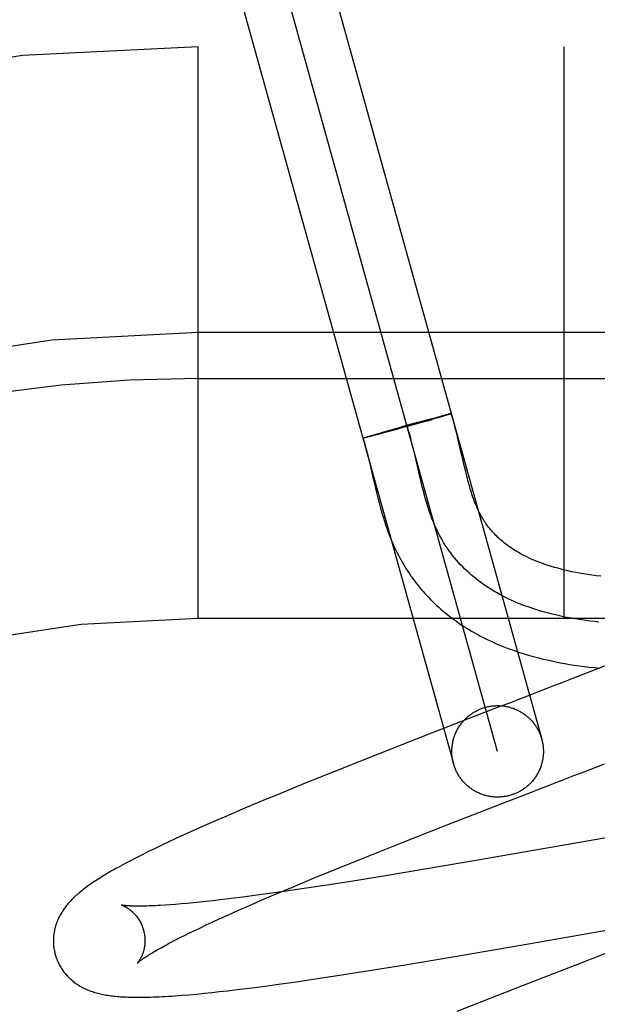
# Model space of a CAD drawing. Header units: inches. Extents: x 0 to 212, y 0 to 138.
# Tile 74 of 100: x 59.616 to 59.742, y 53.773 to 53.988. Entities that reach past the tile are written whole.
import ezdxf

# ---------------------------------------------------------------- set-up
doc = ezdxf.new("R2010")
doc.units = ezdxf.units.IN
doc.header["$LTSCALE"] = 11.6875
doc.header["$MEASUREMENT"] = 0
doc.linetypes.add('HIDDEN', pattern=[0.2, 0.1, -0.1])
doc.layers.add('DEFAULT_2', color=8, linetype='HIDDEN')

msp = doc.modelspace()

# ---------------------------------------------------------------- linework, layer by layer
at = {"layer": 'DEFAULT_2', "color": 8, "linetype": 'HIDDEN'}
for p, q in [((59.6791328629, 54.0135276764), (59.7300294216, 53.8304796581)), ((59.7203949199, 53.8278007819), (59.6695000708, 54.010842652)), ((59.6598638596, 54.00816992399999), (59.7107604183, 53.82512190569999)), ((61.4024474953, 53.981821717), (58.9074654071, 53.981821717)), ((59.6549474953, 53.856821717), (59.6549474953, 53.981821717)), ((59.7349474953, 53.856821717), (59.7349474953, 53.981821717)), ((59.7649474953, 53.919321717), (59.6549474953, 53.919321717)), ((59.6549474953, 53.909321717), (59.7724474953, 53.909321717)), ((59.7048888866, 53.9000102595), (59.7006484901, 53.8988182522)), ((59.7027543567, 53.8996541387), (59.70551705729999, 53.900407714)), ((59.7048888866, 53.9000102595), (59.7060878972, 53.9003528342)), ((59.7054759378, 53.9003968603), (59.70725970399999, 53.9008748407)), ((59.70745558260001, 53.90074804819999), (59.70575642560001, 53.9002578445)), ((59.7072191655, 53.9008644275), (59.7083170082, 53.901153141)), ((59.7083656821, 53.9010151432), (59.70731846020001, 53.9007082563)), ((59.7089435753, 53.9013154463), (59.7082810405, 53.9011442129)), ((59.7090097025, 53.9012069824), (59.7083656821, 53.9010151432)), ((59.70931577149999, 53.90140972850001), (59.7088728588, 53.901296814)), ((59.7093723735, 53.9013170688), (59.7089145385, 53.90117864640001)), ((59.7095566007, 53.9014695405), (59.7092544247, 53.901393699)), ((59.7096057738, 53.9013891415), (59.7092901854, 53.9012923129)), ((59.7096983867, 53.9015040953), (59.7095020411, 53.9014553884)), ((59.70974197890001, 53.9014324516), (59.7095332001, 53.90136704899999)), ((59.7098248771, 53.9015343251), (59.7096983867, 53.9015040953)), ((59.7098617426, 53.90147074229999), (59.70974197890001, 53.9014324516)), ((59.7099358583, 53.9015601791), (59.7098248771, 53.9015343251)), ((59.7099695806, 53.9015051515), (59.7098617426, 53.90147074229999)), ((59.7100117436, 53.9015200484), (59.709915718, 53.901488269)), ((59.6951378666, 53.8975173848), (59.6963574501, 53.8978658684)), ((59.6986399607, 53.898262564), (59.69581647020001, 53.897491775)), ((59.6963574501, 53.8978658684), (59.7005830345, 53.8990536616)), ((59.7018270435, 53.8991469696), (59.69843787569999, 53.8982070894)), ((59.7029139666, 53.8996981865), (59.6993754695, 53.8987169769)), ((59.70300946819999, 53.89947863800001), (59.7028144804, 53.89942380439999)), ((59.69108551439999, 53.8963051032), (59.6911443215, 53.8963253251)), ((59.6911779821, 53.8962874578), (59.6911162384, 53.8962738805)), ((59.6911172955, 53.8963165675), (59.69118188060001, 53.8963383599)), ((59.6911532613, 53.8963291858), (59.6912235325, 53.8963525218)), ((59.6911933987, 53.8963429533), (59.691269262, 53.8963678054)), ((59.6912376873, 53.8963578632), (59.691319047, 53.8963842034)), ((59.691319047, 53.8963842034), (59.6914307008, 53.8964203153)), ((59.6914539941, 53.8963496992), (59.6913369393, 53.8963222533)), ((59.691395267, 53.8964093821), (59.6914925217, 53.8964400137)), ((59.691587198, 53.8963817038), (59.6914246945, 53.8963432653)), ((59.6914559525, 53.89642879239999), (59.6916280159, 53.89648265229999)), ((59.69177094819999, 53.89642715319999), (59.6915514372, 53.896373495)), ((59.691589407, 53.8964709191), (59.6918604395, 53.8965545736)), ((59.69202496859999, 53.89649059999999), (59.6917363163, 53.8964182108)), ((59.69181934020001, 53.89654223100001), (59.69222337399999, 53.89666489)), ((59.6924156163, 53.89658999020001), (59.6919892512, 53.89648127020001)), ((59.69217999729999, 53.896652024), (59.6927586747, 53.8968248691)), ((59.69310729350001, 53.8967693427), (59.6923795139, 53.8965804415)), ((59.6927140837, 53.8968117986), (59.6936498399, 53.8970868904)), ((59.6941808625, 53.8970526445), (59.6930727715, 53.896760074)), ((59.6936064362, 53.89707432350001), (59.69517435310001, 53.8975278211)), ((59.6960085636, 53.89754392), (59.6940614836, 53.89702109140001)), ((59.7119512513, 53.8952601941), (59.71162718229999, 53.8966029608)), ((59.70235894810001, 53.8923682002), (59.7020032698, 53.893859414)), ((59.7123928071, 53.8933726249), (59.7119512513, 53.8952601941)), ((59.6923287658, 53.8913213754), (59.6927094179, 53.8897154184)), ((59.70340380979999, 53.8878723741), (59.70235894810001, 53.8923682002)), ((59.7127980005, 53.891618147), (59.7123928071, 53.8933726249)), ((59.7131814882, 53.8899790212), (59.7127980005, 53.891618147)), ((59.7134304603, 53.8889431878), (59.7131814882, 53.8899790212)), ((59.7037617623, 53.8863834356), (59.70340380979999, 53.8878723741)), ((59.7136771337, 53.8879489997), (59.7134304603, 53.8889431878)), ((59.6934848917, 53.88636921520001), (59.69388952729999, 53.8846599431)), ((60.6549474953, 53.856821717), (59.6549474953, 53.856821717)), ((59.7452209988, 53.8470010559), (59.7366159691, 53.84366324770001)), ((59.7366159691, 53.84366324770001), (59.7344261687, 53.8428158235)), ((59.7210758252, 53.8376535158), (59.71658027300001, 53.8359128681)), ((59.71658027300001, 53.8359128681), (59.70535289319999, 53.83154843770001)), ((59.70535289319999, 53.83154843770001), (59.6931950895, 53.82677415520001)), ((59.6931950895, 53.82677415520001), (59.684608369, 53.8233546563)), ((59.684608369, 53.8233546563), (59.6783679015, 53.82083489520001)), ((59.6783679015, 53.82083489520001), (59.6733254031, 53.81877157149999)), ((59.6733254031, 53.81877157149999), (59.6684462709, 53.8167464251)), ((59.72251678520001, 53.81686787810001), (59.7281238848, 53.81903949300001)), ((59.6684462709, 53.8167464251), (59.6646722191, 53.815156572)), ((59.7091717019, 53.8116714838), (59.72251678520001, 53.81686787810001)), ((59.6646722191, 53.815156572), (59.6610223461, 53.8135957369)), ((59.6583713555, 53.8124451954), (59.6557968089, 53.8113120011)), ((59.6610223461, 53.8135957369), (59.6583713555, 53.8124451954)), ((59.6994180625, 53.8078314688), (59.7091717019, 53.8116714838)), ((59.7703246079, 53.8134368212), (59.71607299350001, 53.8040171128)), ((59.6533000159, 53.8101958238), (59.6516798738, 53.8094611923)), ((59.6557968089, 53.8113120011), (59.6533000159, 53.8101958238)), ((59.648554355, 53.8080169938), (59.6470491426, 53.80730679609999)), ((59.6500972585, 53.80873469), (59.648554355, 53.8080169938)), ((59.6516798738, 53.8094611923), (59.6500972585, 53.80873469)), ((59.6910523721, 53.804494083), (59.6994180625, 53.8078314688)), ((59.64273725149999, 53.8052052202), (59.641428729, 53.8045431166)), ((59.644127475, 53.80589511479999), (59.64273725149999, 53.8052052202)), ((59.6455730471, 53.8065995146), (59.644127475, 53.80589511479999)), ((59.6470491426, 53.80730679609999), (59.6455730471, 53.8065995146)), ((59.641428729, 53.8045431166), (59.64020722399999, 53.8039122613)), ((59.6850242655, 53.8020551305), (59.6910523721, 53.804494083)), ((59.71607299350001, 53.8040171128), (59.7044829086, 53.8020424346)), ((59.6801931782, 53.80007406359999), (59.6850242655, 53.8020551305)), ((59.7044829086, 53.8020424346), (59.69548513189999, 53.80054859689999)), ((59.67556016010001, 53.7981469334), (59.6801931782, 53.80007406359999)), ((59.6878919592, 53.7993252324), (59.6826646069, 53.7985085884)), ((59.69548513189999, 53.80054859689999), (59.6878919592, 53.7993252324)), ((59.6700115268, 53.7966507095), (59.6673128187, 53.7962831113)), ((59.6686116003, 53.795192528), (59.67201043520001, 53.7966485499)), ((59.6737460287, 53.79717810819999), (59.6700115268, 53.7966507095)), ((59.67201043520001, 53.7966485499), (59.67556016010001, 53.7981469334)), ((59.677626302, 53.7977459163), (59.6737460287, 53.79717810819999)), ((59.6826646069, 53.7985085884), (59.677626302, 53.7977459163)), ((59.6512730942, 53.79445278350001), (59.65003914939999, 53.7943503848)), ((59.6525622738, 53.7945679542), (59.6512730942, 53.79445278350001)), ((59.6539054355, 53.7946958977), (59.6525622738, 53.7945679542)), ((59.65530125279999, 53.7948365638), (59.6539054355, 53.7946958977)), ((59.65674840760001, 53.7949898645), (59.65530125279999, 53.7948365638)), ((59.6582455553, 53.7951556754), (59.65674840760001, 53.7949898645)), ((59.6597913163, 53.79533383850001), (59.6582455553, 53.7951556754)), ((59.6621981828, 53.7956238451), (59.6597913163, 53.79533383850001)), ((59.6647068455, 53.79594053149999), (59.6621981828, 53.7956238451)), ((59.6673128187, 53.7962831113), (59.6647068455, 53.79594053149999)), ((59.6661678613, 53.7941305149), (59.6686116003, 53.795192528)), ((59.6488618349, 53.794260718), (59.64774275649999, 53.7941836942)), ((59.65003914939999, 53.7943503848), (59.6488618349, 53.794260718)), ((59.6615704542, 53.79209062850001), (59.663819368, 53.7930959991)), ((59.663819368, 53.7930959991), (59.6661678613, 53.7941305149)), ((59.6567340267, 53.7898678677), (59.6580550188, 53.7904844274)), ((59.6580550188, 53.7904844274), (59.6594253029, 53.7911160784)), ((59.6594253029, 53.7911160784), (59.6615704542, 53.79209062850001)), ((59.7271204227, 53.7857305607), (59.75866627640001, 53.791244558)), ((59.6519666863, 53.7875645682), (59.6530786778, 53.7881146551)), ((59.6530786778, 53.7881146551), (59.6542446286, 53.788682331)), ((59.6542446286, 53.788682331), (59.6554634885, 53.7892669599)), ((59.6554634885, 53.7892669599), (59.6567340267, 53.7898678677)), ((59.6489657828, 53.7860275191), (59.6499087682, 53.78651998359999)), ((59.6499087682, 53.78651998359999), (59.6509096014, 53.7870327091)), ((59.6509096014, 53.7870327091), (59.6519666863, 53.7875645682)), ((59.71058739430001, 53.7828879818), (59.7271204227, 53.7857305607)), ((59.700205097, 53.7811534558), (59.71058739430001, 53.7828879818)), ((59.6858383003, 53.7788590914), (59.6923588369, 53.7798818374)), ((59.6923588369, 53.7798818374), (59.700205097, 53.7811534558)), ((59.7350059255, 53.7801422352), (59.7259983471, 53.7766482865)), ((59.7372551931, 53.78101270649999), (59.7350059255, 53.7801422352)), ((59.6725153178, 53.7769035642), (59.6764852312, 53.7774634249)), ((59.6764852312, 53.7774634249), (59.6805735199, 53.7780615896)), ((59.6805735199, 53.7780615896), (59.6858383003, 53.7788590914)), ((59.6563032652, 53.7749308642), (59.6579642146, 53.7751015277)), ((59.6579642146, 53.7751015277), (59.6596553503, 53.77528450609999)), ((59.6596553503, 53.77528450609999), (59.6613836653, 53.77548017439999)), ((59.6613836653, 53.77548017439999), (59.6640510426, 53.7757974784)), ((59.6640510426, 53.7757974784), (59.6667993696, 53.77614153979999)), ((59.6667993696, 53.77614153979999), (59.66962095, 53.7765105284)), ((59.66962095, 53.7765105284), (59.6725153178, 53.7769035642)), ((59.7259983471, 53.7766482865), (59.7115154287, 53.77098191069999)), ((59.6514641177, 53.77449510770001), (59.6530490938, 53.7746265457)), ((59.6530490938, 53.7746265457), (59.6546662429, 53.7747724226)), ((59.6546662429, 53.7747724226), (59.6563032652, 53.7749308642))]:
    msp.add_line(p, q, dxfattribs=at)
for points in [[(59.71011057, 53.9015985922), (59.710072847, 53.9015906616), (59.7100311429, 53.90158161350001), (59.70998547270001, 53.9015714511), (59.7098941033, 53.9015495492)], [(59.710250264, 53.90161483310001), (59.7102490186, 53.9016119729), (59.7102436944, 53.90160787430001), (59.7102342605, 53.90160263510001), (59.7102207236, 53.90159625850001), (59.7102030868, 53.9015887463), (59.7101813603, 53.9015801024), (59.71015555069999, 53.9015703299), (59.7101256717, 53.9015594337), (59.7100917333, 53.9015474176), (59.7100537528, 53.9015342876), (59.7100117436, 53.9015200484)], [(59.71026742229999, 53.9016214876), (59.7102619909, 53.9016225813), (59.7102524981, 53.9016225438), (59.7102389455, 53.9016213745), (59.7102213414, 53.9016190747), (59.7101996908, 53.9016156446), (59.7101740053, 53.9016110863), (59.7101442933, 53.9016054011), (59.710076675, 53.9015901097)], [(59.71011227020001, 53.9015974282), (59.7101438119, 53.90160361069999), (59.7101712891, 53.90160865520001), (59.7101946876, 53.90161255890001), (59.7102139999, 53.9016153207), (59.7102292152, 53.90161693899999), (59.7102403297, 53.90161741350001), (59.7102473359, 53.90161674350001), (59.710250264, 53.90161483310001)], [(59.7101646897, 53.9015721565), (59.71019170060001, 53.9015822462), (59.7102146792, 53.9015912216), (59.7102336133, 53.9015990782), (59.7102484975, 53.90160581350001), (59.7102593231, 53.9016114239), (59.71026608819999, 53.9016159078), (59.7102687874, 53.9016192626)], [(59.71162718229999, 53.8966029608), (59.7114535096, 53.8973026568), (59.7112705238, 53.89802286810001), (59.71107685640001, 53.8987646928), (59.7108709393, 53.8995293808), (59.7106511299, 53.9003177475), (59.71041534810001, 53.9011311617), (59.71026877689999, 53.90162015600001)], [(59.7020032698, 53.893859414), (59.7018211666, 53.8946007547), (59.7016144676, 53.89542010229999), (59.7014023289, 53.8962340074), (59.70118387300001, 53.8970415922), (59.7009582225, 53.8978419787), (59.7007245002, 53.89863428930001), (59.7004818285, 53.899417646)], [(59.6909812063, 53.8962575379), (59.690983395, 53.8962608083), (59.6909898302, 53.896265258), (59.6910005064, 53.8962708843), (59.6910154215, 53.8962776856), (59.6910345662, 53.896285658), (59.69105793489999, 53.8962947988), (59.69108551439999, 53.8963051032)], [(59.6911408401, 53.896279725), (59.6910845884, 53.8962677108), (59.6910571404, 53.8962627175), (59.69103390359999, 53.8962589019), (59.691014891, 53.8962562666), (59.6910001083, 53.89625481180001), (59.6909895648, 53.896254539), (59.6909832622, 53.89625544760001), (59.6909812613, 53.8962570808)], [(59.69099223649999, 53.896260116), (59.6909927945, 53.8962622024), (59.6909971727, 53.8962660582), (59.6910057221, 53.8962710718), (59.6910184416, 53.896277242), (59.6910353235, 53.8962845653), (59.6910563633, 53.89629303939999), (59.6910815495, 53.89630266), (59.6911108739, 53.8963134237)], [(59.69099223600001, 53.8962601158), (59.6911711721, 53.8956779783), (59.6913670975, 53.89501077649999), (59.6915619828, 53.8943168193), (59.69175548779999, 53.89359882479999), (59.6919474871, 53.8928595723), (59.692138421, 53.8921000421), (59.6923287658, 53.8913213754)], [(59.6911078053, 53.8962731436), (59.69107889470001, 53.8962677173), (59.6910541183, 53.8962634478), (59.6910334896, 53.89626033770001), (59.6910170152, 53.8962583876), (59.6910047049, 53.8962575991), (59.6909965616, 53.8962579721), (59.6909925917, 53.89625950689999)], [(59.6913672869, 53.8963298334), (59.6912845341, 53.8963102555), (59.6912362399, 53.8962994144), (59.6911920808, 53.8962897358), (59.69115207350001, 53.8962812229)], [(59.6927094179, 53.8897154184), (59.6930933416, 53.88805921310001), (59.6934848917, 53.88636921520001)], [(59.74290711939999, 53.86608195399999), (59.7419433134, 53.8661936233), (59.7410038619, 53.8663150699), (59.74008630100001, 53.8664462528), (59.7391896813, 53.8665870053), (59.7383116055, 53.86673747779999), (59.7374541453, 53.8668970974), (59.7366178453, 53.8670654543), (59.7358045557, 53.8672417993), (59.7350159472, 53.8674253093), (59.7342524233, 53.86761537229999), (59.7335150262, 53.8678111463), (59.7328029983, 53.86801218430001), (59.73211610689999, 53.86821790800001), (59.7314536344, 53.8684278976), (59.73081510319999, 53.8686416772), (59.7301994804, 53.8688589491), (59.7296058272, 53.8690794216), (59.7290334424, 53.86930276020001), (59.7284814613, 53.8695287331), (59.7279494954, 53.869756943), (59.727436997, 53.8699870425), (59.7269433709, 53.8702187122), (59.726468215, 53.8704515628), (59.7260104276, 53.8706855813), (59.72556918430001, 53.8709206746), (59.7251434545, 53.8711569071), (59.7247321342, 53.87139443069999), (59.7243346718, 53.871633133), (59.723950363, 53.8718730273), (59.72357874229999, 53.8721140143), (59.723219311, 53.8723560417), (59.7228715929, 53.8725990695), (59.7225350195, 53.8728431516), (59.7222093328, 53.8730881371), (59.7218941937, 53.8733339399), (59.7215893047, 53.8735804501), (59.72129438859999, 53.8738275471), (59.7210091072, 53.87407516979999), (59.7207331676, 53.87432323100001), (59.7204661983, 53.8745717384), (59.7202078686, 53.8748206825), (59.71995779, 53.8750701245), (59.7197156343, 53.8753200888), (59.7194809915, 53.8755707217), (59.71925347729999, 53.875822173), (59.7190328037, 53.8760745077), (59.7188186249, 53.8763278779), (59.718610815, 53.8765822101), (59.7184092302, 53.8768374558), (59.7182135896, 53.8770937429), (59.7180239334, 53.877350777), (59.7178392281, 53.8776097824), (59.7176589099, 53.8778714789), (59.7174819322, 53.8781374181), (59.7173070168, 53.8784097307), (59.7171347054, 53.8786878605), (59.7169642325, 53.8789734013), (59.71679825, 53.8792621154), (59.716638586, 53.8795505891), (59.7164861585, 53.87983660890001), (59.7163432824, 53.8801148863), (59.7162069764, 53.8803902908), (59.71607606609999, 53.880664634), (59.7159484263, 53.8809421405), (59.715821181, 53.8812294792), (59.7156941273, 53.88152782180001), (59.7155654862, 53.8818419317), (59.7154362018, 53.8821700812), (59.715307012, 53.8825107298), (59.7151781, 53.882863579), (59.7150498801, 53.8832275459), (59.71492234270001, 53.8836026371), (59.7147956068, 53.8839884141), (59.7146695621, 53.8843850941), (59.7145441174, 53.8847927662), (59.7144191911, 53.8852114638), (59.7142946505, 53.8856414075), (59.714170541, 53.8860821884), (59.7140468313, 53.8865335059), (59.71392342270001, 53.8869952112), (59.7138002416, 53.8874670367), (59.7136771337, 53.8879489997)], [(59.7425407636, 53.8560654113), (59.74159308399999, 53.8561662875), (59.7406499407, 53.8562773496), (59.7397116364, 53.856398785), (59.73877847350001, 53.8565307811), (59.73785075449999, 53.8566735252), (59.7369287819, 53.8568272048), (59.7360128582, 53.85699200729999), (59.7351032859, 53.8571681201), (59.7342003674, 53.85735573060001), (59.7333044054, 53.85755502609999), (59.7324157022, 53.8577661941), (59.7315345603, 53.857989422), (59.7306612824, 53.8582248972), (59.7297961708, 53.858472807), (59.72893952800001, 53.8587333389), (59.7280916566, 53.8590066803), (59.727252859, 53.8592930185), (59.7265845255, 53.8595330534), (59.7259224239, 53.8597817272), (59.7252667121, 53.8600391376), (59.72461754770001, 53.8603053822), (59.7239750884, 53.8605805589), (59.7233394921, 53.8608647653), (59.7227109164, 53.8611580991), (59.72208951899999, 53.861460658), (59.7214754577, 53.86177253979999), (59.7208688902, 53.8620938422), (59.7202699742, 53.8624246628), (59.7196788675, 53.8627650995), (59.7190957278, 53.8631152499), (59.7185207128, 53.8634752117), (59.71795398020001, 53.8638450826), (59.7173956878, 53.8642249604), (59.7168459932, 53.8646149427), (59.7163050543, 53.8650151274), (59.7157730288, 53.865425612), (59.7152500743, 53.8658464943), (59.7147363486, 53.8662778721), (59.71423200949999, 53.866719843), (59.7137372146, 53.8671725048), (59.7132521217, 53.8676359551), (59.7127768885, 53.8681102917), (59.7123116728, 53.8685956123), (59.7118566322, 53.8690920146), (59.7114119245, 53.8695995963), (59.7109777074, 53.87011845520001), (59.7105541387, 53.8706486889), (59.7101413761, 53.8711903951), (59.7097395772, 53.8717436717), (59.7093488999, 53.8723086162), (59.70896950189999, 53.8728853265), (59.7086015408, 53.8734739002), (59.7082451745, 53.874074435), (59.7079005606, 53.87468702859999), (59.7075678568, 53.8753117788), (59.707247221, 53.8759487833), (59.7069388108, 53.8765981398), (59.7066427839, 53.877259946), (59.70636914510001, 53.8779097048), (59.7061065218, 53.87857048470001), (59.7058542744, 53.8792416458), (59.7056117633, 53.87992254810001), (59.70537834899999, 53.88061255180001), (59.7051533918, 53.88131101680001), (59.704936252, 53.88201730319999), (59.70472629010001, 53.8827307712), (59.7045228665, 53.8834507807), (59.7043253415, 53.8841766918), (59.7041330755, 53.8849078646), (59.70394542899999, 53.8856436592), (59.7037617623, 53.8863834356)], [(59.69388952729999, 53.8846599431), (59.69409811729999, 53.88380416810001), (59.69431123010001, 53.8829520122), (59.6945290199, 53.8821065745), (59.6947515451, 53.88127101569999), (59.6949787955, 53.8804481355), (59.695210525, 53.87964085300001), (59.6954464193, 53.8788518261), (59.6956859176, 53.8780838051), (59.69592829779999, 53.8773392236), (59.69617252, 53.8766208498), (59.696417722, 53.8759302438), (59.6966619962, 53.8752712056), (59.6969062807, 53.8746394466), (59.6971499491, 53.8740349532), (59.6973964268, 53.8734480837), (59.6976479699, 53.8728731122), (59.6979046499, 53.87230937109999), (59.6981692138, 53.8717505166), (59.6984404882, 53.87119891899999), (59.6987183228, 53.8706546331), (59.6990025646, 53.8701177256), (59.69929276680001, 53.8695887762), (59.6995895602, 53.8690664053), (59.6998934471, 53.868549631), (59.70020462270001, 53.8680380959), (59.7005236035, 53.867530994), (59.7008500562, 53.867028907), (59.7011838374, 53.86653205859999), (59.7015248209, 53.8660406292), (59.701872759, 53.8655549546), (59.70222783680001, 53.8650747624), (59.7025901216, 53.8645999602), (59.70295975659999, 53.8641303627), (59.7033369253, 53.8636657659), (59.7037216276, 53.863206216), (59.70411393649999, 53.862751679), (59.7045138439, 53.8623022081), (59.7049213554, 53.8618578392), (59.7053365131, 53.86141857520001), (59.7057593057, 53.8609844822), (59.7061898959, 53.8605554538), (59.70662839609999, 53.86013144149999), (59.7070749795, 53.85971235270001), (59.7075298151, 53.8592981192), (59.7079930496, 53.85888871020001), (59.7084648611, 53.8584840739), (59.7089454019, 53.858084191), (59.709434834, 53.8576890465), (59.7099333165, 53.857298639), (59.7104409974, 53.8569129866), (59.7109580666, 53.8565320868), (59.7114846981, 53.8561559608), (59.712021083, 53.8557846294), (59.7125674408, 53.8554181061), (59.7131239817, 53.8550564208), (59.7136909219, 53.8546996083), (59.71426846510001, 53.8543477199), (59.71485678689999, 53.85400083), (59.71545617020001, 53.8536589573), (59.7160668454, 53.853322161), (59.71668913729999, 53.8529904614), (59.7173233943, 53.8526638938), (59.7179699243, 53.8523425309), (59.7186290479, 53.8520264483), (59.7193010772, 53.8517157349), (59.7199862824, 53.8514105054), (59.7206850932, 53.8511108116), (59.72139791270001, 53.8508167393), (59.7221251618, 53.8505283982), (59.7228672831, 53.8502459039), (59.7236246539, 53.8499694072), (59.7243976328, 53.8496990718), (59.7251867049, 53.8494350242), (59.7259923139, 53.8491774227), (59.72681494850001, 53.8489264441), (59.7276550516, 53.8486822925), (59.7285132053, 53.84844514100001), (59.7293898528, 53.848215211), (59.7302858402, 53.8479926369), (59.7312020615, 53.8477775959), (59.7321388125, 53.8475704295), (59.7330969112, 53.84737136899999), (59.73407563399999, 53.8471809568), (59.7350746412, 53.8469996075), (59.7360934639, 53.8468277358), (59.7371303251, 53.8466659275), (59.7381886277, 53.8465139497), (59.73926863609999, 53.8463721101), (59.740377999, 53.84623987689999), (59.74152421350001, 53.8461171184), (59.7427081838, 53.8460046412)], [(59.7344261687, 53.8428158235), (59.7322238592, 53.8419640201), (59.7311184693, 53.841536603)], [(59.7311184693, 53.841536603), (59.7289001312, 53.8406789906), (59.7277875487, 53.84024889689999), (59.726672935, 53.83981801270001), (59.7244383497, 53.8389540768)], [(59.7177162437, 53.8374345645), (59.7179213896, 53.8374892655), (59.7181275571, 53.83753957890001), (59.7183347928, 53.8375855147), (59.7185429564, 53.8376270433), (59.7187519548, 53.837664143), (59.71896169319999, 53.83769680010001), (59.7191720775, 53.83772499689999), (59.71938301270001, 53.83774872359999), (59.7195944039, 53.8377679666), (59.7198061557, 53.8377827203), (59.7200181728, 53.8377929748), (59.7202303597, 53.8377987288), (59.7204426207, 53.83779997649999), (59.72065486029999, 53.8377967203), (59.7208669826, 53.8377889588), (59.72107889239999, 53.8377766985), (59.72129049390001, 53.8377599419), (59.721501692, 53.8377386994), (59.7217123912, 53.8377129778), (59.721922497, 53.8376827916), (59.72213191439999, 53.8376481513), (59.7223405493, 53.83760907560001), (59.7225483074, 53.8375655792), (59.7227550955, 53.8375176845), (59.72296081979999, 53.8374654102), (59.7231653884, 53.8374087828), (59.7233687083, 53.8373478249), (59.7235706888, 53.83728256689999), (59.7237712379, 53.8372130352), (59.7239702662, 53.8371392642), (59.72416768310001, 53.83706128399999), (59.72436340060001, 53.8369791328), (59.7245573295, 53.8368928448), (59.7247493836, 53.8368024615), (59.724939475, 53.83670802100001), (59.7251275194, 53.8366095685), (59.7253134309, 53.8365071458), (59.7254971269, 53.8364008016), (59.7256785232, 53.83629058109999), (59.7258575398, 53.8361765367), (59.7260340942, 53.8360587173), (59.7262081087, 53.8359371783), (59.726379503, 53.83581197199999), (59.7265482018, 53.8356831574), (59.7267141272, 53.8355507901), (59.7268772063, 53.835414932), (59.7270373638, 53.8352756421), (59.7271945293, 53.8351329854), (59.72734863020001, 53.83498702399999), (59.727499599, 53.8348378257), (59.7276473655, 53.8346854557), (59.7277918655, 53.8345299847), (59.72793303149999, 53.8343714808), (59.7280708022, 53.83421001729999), (59.7282051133, 53.834045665), (59.72833590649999, 53.8338785), (59.7284631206, 53.8337085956), (59.7285867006, 53.8335360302), (59.7287065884, 53.8333608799), (59.7288227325, 53.8331832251), (59.728935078, 53.8330031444), (59.729043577, 53.8328207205), (59.7291481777, 53.832636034), (59.7292488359, 53.83244916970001), (59.72934550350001, 53.8322602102), (59.7294381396, 53.8320692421), (59.7295266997, 53.8318763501), (59.7296111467, 53.8316816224), (59.72969143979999, 53.83148514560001), (59.72976754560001, 53.83128700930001), (59.72983942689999, 53.8310873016), (59.7299070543, 53.8308861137), (59.7299703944, 53.8306835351), (59.7300294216, 53.8304796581)], [(59.7244383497, 53.8389540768), (59.723318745, 53.8385211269), (59.7210758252, 53.8376535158)], [(59.7107604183, 53.82512190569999), (59.71070573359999, 53.8253269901), (59.710655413, 53.8255331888), (59.71060948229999, 53.8257404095), (59.710567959, 53.8259485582), (59.710530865, 53.8261575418), (59.7104982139, 53.8263672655), (59.7104700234, 53.8265776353), (59.7104463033, 53.8267885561), (59.7104270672, 53.826999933), (59.7104123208, 53.8272116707), (59.7104020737, 53.8274236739), (59.7103963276, 53.827635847), (59.710395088, 53.8278480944), (59.7103983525, 53.8280603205), (59.71040612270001, 53.8282724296), (59.7104183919, 53.8284843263), (59.7104351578, 53.8286959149), (59.7104564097, 53.8289071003), (59.71048214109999, 53.8291177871), (59.7105123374, 53.8293278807), (59.710546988, 53.829537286), (59.7105860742, 53.8297459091), (59.71062958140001, 53.8299536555), (59.7106774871, 53.8301604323), (59.71072977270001, 53.8303661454), (59.7107864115, 53.8305707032), (59.7108473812, 53.8307740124), (59.7109126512, 53.8309759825), (59.710982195, 53.8311765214), (59.71105597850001, 53.83137553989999), (59.7111339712, 53.8315729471), (59.7112161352, 53.8317686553), (59.7113024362, 53.8319625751), (59.7113928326, 53.8321546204), (59.7114872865, 53.8323447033), (59.7115857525, 53.8325327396), (59.71168818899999, 53.832718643), (59.7117945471, 53.83290233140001), (59.7119047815, 53.8330837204), (59.7120188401, 53.8332627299), (59.71213667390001, 53.8334392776), (59.7122582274, 53.8336132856), (59.71238344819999, 53.83378467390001), (59.71251227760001, 53.8339533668), (59.7126446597, 53.8341192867), (59.7127805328, 53.83428236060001), (59.71291983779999, 53.8344425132), (59.7130625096, 53.8345996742), (59.71320848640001, 53.8347537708), (59.7133577, 53.8349047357), (59.7135100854, 53.8350524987), (59.71366557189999, 53.8351969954), (59.71382409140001, 53.8353381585), (59.7139855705, 53.8354759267), (59.7141499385, 53.8356102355), (59.7143171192, 53.8357410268), (59.7144870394, 53.8358682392), (59.7146596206, 53.835991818), (59.7148347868, 53.8361117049), (59.7150124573, 53.8362278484), (59.7151925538, 53.8363401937), (59.71537499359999, 53.8364486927), (59.71555969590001, 53.836553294), (59.7157465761, 53.8366539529), (59.7159355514, 53.8367506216), (59.7161265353, 53.8368432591), (59.716319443, 53.836931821), (59.7165141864, 53.8370162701), (59.7167106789, 53.83709656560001), (59.7169088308, 53.8371726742), (59.717108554, 53.8372445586), (59.7173097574, 53.8373121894), (59.7175123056, 53.8373755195), (59.7177162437, 53.8374345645)], [(59.7300294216, 53.8304796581), (59.7300841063, 53.8302745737), (59.73013442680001, 53.830068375), (59.73018035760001, 53.8298611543), (59.7302218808, 53.8296530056), (59.73025897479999, 53.829444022), (59.7302916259, 53.8292342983), (59.73031981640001, 53.82902392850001), (59.73034353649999, 53.82881300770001), (59.7303627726, 53.8286016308), (59.7303775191, 53.8283898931), (59.73038776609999, 53.8281778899), (59.7303935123, 53.8279657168), (59.73039475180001, 53.82775346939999), (59.7303914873, 53.8275412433), (59.73038371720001, 53.8273291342), (59.7303714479, 53.8271172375), (59.730354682, 53.8269056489), (59.7303334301, 53.8266944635), (59.7303076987, 53.8264837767), (59.7302775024, 53.82627368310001), (59.73024285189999, 53.8260642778), (59.7302037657, 53.8258556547), (59.7301602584, 53.8256479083), (59.7301123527, 53.82544113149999), (59.7300600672, 53.8252354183), (59.7300034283, 53.8250308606), (59.7299424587, 53.82482755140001), (59.7298771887, 53.8246255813), (59.7298076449, 53.82442504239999), (59.72973386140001, 53.8242260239), (59.7296558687, 53.8240286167), (59.7295737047, 53.8238329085), (59.7294874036, 53.8236389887), (59.7293970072, 53.8234469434), (59.7293025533, 53.8232568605), (59.7292040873, 53.8230688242), (59.7291016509, 53.8228829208), (59.7289952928, 53.8226992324), (59.7288850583, 53.8225178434), (59.7287709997, 53.82233883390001), (59.7286531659, 53.8221622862), (59.7285316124, 53.8219882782), (59.7284063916, 53.8218168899), (59.72827756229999, 53.82164819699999), (59.7281451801, 53.8214822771), (59.7280093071, 53.8213192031), (59.7278700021, 53.8211590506), (59.7277273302, 53.8210018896), (59.72758135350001, 53.820847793), (59.7274321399, 53.8206968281), (59.72727975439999, 53.8205490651), (59.727124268, 53.8204045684), (59.7269657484, 53.8202634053), (59.7268042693, 53.8201256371), (59.72663990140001, 53.8199913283), (59.72647272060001, 53.819860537), (59.7263028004, 53.8197333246), (59.7261302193, 53.8196097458), (59.7259550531, 53.81948985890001), (59.7257773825, 53.8193737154), (59.725597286, 53.8192613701), (59.7254148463, 53.81915287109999), (59.72523014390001, 53.81904826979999), (59.7250432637, 53.8189476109), (59.7248542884, 53.8188509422), (59.7246633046, 53.8187583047), (59.7244703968, 53.8186697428), (59.7242756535, 53.8185852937), (59.72407916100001, 53.8185049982), (59.7238810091, 53.8184288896), (59.7236812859, 53.81835700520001), (59.7234800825, 53.8182893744), (59.7232775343, 53.8182260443), (59.7230735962, 53.8181669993)], [(59.7230735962, 53.8181669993), (59.7228684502, 53.8181122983), (59.72266228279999, 53.8180619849), (59.722455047, 53.8180160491), (59.7222468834, 53.8179745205), (59.7220378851, 53.8179374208), (59.7218281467, 53.8179047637), (59.72161776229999, 53.8178765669), (59.7214068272, 53.8178528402), (59.721195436, 53.8178335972), (59.7209836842, 53.81781884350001), (59.720771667, 53.8178085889), (59.7205594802, 53.817802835), (59.7203472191, 53.8178015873), (59.7201349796, 53.81780484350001), (59.7199228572, 53.8178126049), (59.7197109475, 53.8178248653), (59.71949934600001, 53.81784162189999), (59.7192881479, 53.8178628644), (59.7190774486, 53.817888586), (59.7188673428, 53.8179187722), (59.7186579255, 53.8179534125), (59.7184492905, 53.8179924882), (59.7182415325, 53.8180359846), (59.71803474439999, 53.8180838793), (59.71782902, 53.81813615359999), (59.71762445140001, 53.818192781), (59.7174211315, 53.8182537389), (59.7172191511, 53.8183189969), (59.717018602, 53.8183885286), (59.7168195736, 53.8184622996), (59.7166221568, 53.8185402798), (59.7164264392, 53.818622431), (59.7162325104, 53.81870871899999), (59.7160404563, 53.8187991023), (59.7158503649, 53.8188935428), (59.7156623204, 53.8189919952), (59.715476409, 53.819094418), (59.715292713, 53.8192007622), (59.7151113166, 53.8193109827), (59.7149323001, 53.819425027), (59.7147557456, 53.8195428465), (59.7145817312, 53.8196643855), (59.7144103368, 53.8197895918), (59.714241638, 53.81991840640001), (59.7140757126, 53.8200507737), (59.7139126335, 53.8201866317), (59.7137524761, 53.8203259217), (59.7135953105, 53.8204685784), (59.7134412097, 53.8206145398), (59.7132902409, 53.82076373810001), (59.7131424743, 53.82091610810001), (59.7129979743, 53.8210715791), (59.7128568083, 53.821230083), (59.7127190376, 53.8213915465), (59.7125847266, 53.8215558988), (59.7124539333, 53.8217230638), (59.7123267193, 53.8218929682), (59.7122031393, 53.8220655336), (59.7120832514, 53.82224068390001), (59.7119671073, 53.8224183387), (59.71185476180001, 53.82259841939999), (59.7117462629, 53.8227808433), (59.7116416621, 53.82296552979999), (59.7115410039, 53.8231523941), (59.71144433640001, 53.8233413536), (59.7113517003, 53.8235323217), (59.7112631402, 53.8237252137), (59.7111786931, 53.82391994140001), (59.7110984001, 53.8241164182), (59.7110222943, 53.8243145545), (59.7109504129, 53.8245142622), (59.7108827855, 53.8247154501), (59.7108194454, 53.8249180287), (59.7107604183, 53.82512190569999)], [(59.73929600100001, 53.8233593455), (59.7404047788, 53.8237881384), (59.743716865, 53.82506965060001)], [(59.7314865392, 53.8203401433), (59.733724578, 53.8212054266), (59.73484193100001, 53.821637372), (59.7359579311, 53.8220687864), (59.7370723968, 53.82249962), (59.73929600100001, 53.8233593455)], [(59.7281238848, 53.81903949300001), (59.7303662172, 53.8199069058), (59.7314865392, 53.8203401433)], [(59.64020722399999, 53.8039122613), (59.6396272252, 53.8036078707), (59.6390667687, 53.8033104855), (59.6385251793, 53.8030198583), (59.6380018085, 53.80273575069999), (59.6374959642, 53.80245789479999), (59.63700702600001, 53.8021860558), (59.636534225, 53.8019199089), (59.63607687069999, 53.8016591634), (59.6356342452, 53.8014035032), (59.6352056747, 53.8011526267), (59.6347904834, 53.80090622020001), (59.6343880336, 53.8006639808), (59.63399768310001, 53.80042559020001), (59.6336188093, 53.80019072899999), (59.6332508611, 53.7999591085), (59.6328932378, 53.7997303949), (59.6325455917, 53.7995044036), (59.6322075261, 53.7992809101), (59.6318786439, 53.7990596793), (59.6315585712, 53.7988404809), (59.631246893, 53.7986230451), (59.6309432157, 53.7984071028), (59.6306471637, 53.798192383), (59.6303583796, 53.79797861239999), (59.6300764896, 53.7977654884), (59.62980112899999, 53.797552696), (59.6295320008, 53.79733995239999), (59.6292687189, 53.79712688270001), (59.62901126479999, 53.7969133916), (59.6287595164, 53.7966992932), (59.6285133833, 53.7964844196), (59.6282727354, 53.7962685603), (59.6280375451, 53.79605158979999), (59.6278077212, 53.7958333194), (59.6275833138, 53.79561368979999), (59.6273643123, 53.79539258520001), (59.6271507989, 53.7951699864), (59.6269428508, 53.7949458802), (59.6267404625, 53.7947201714), (59.6265436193, 53.7944927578), (59.62635243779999, 53.79426370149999), (59.6261670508, 53.7940331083), (59.625987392, 53.79380084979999), (59.6258135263, 53.7935669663), (59.6256452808, 53.7933311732), (59.6254825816, 53.79309329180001), (59.6253253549, 53.7928531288), (59.625173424, 53.792610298), (59.6250271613, 53.7923652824), (59.6248867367, 53.7921183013), (59.6247524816, 53.7918699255), (59.6246247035, 53.7916208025), (59.6245034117, 53.7913711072), (59.6243887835, 53.791121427), (59.6242805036, 53.790871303), (59.6241784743, 53.7906206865), (59.62408240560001, 53.79036897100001), (59.6239920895, 53.7901155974), (59.6239074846, 53.7898603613), (59.6238284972, 53.7896027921), (59.6237552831, 53.78934314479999), (59.623687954, 53.78908156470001), (59.62362656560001, 53.7888179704), (59.6235711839, 53.7885522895), (59.6235219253, 53.7882846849), (59.6234788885, 53.7880152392), (59.6234421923, 53.7877441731), (59.6234119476, 53.7874717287), (59.6233882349, 53.787197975), (59.6233711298, 53.7869229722), (59.6233607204, 53.78664703), (59.62335707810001, 53.7863704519), (59.6233602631, 53.7860933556), (59.6233703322, 53.78581589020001), (59.6233873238, 53.7855382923), (59.6234112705, 53.7852607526), (59.6234421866, 53.78498358), (59.62348006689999, 53.7847071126), (59.62352492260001, 53.7844314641), (59.6235767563, 53.7841567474), (59.6236355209, 53.7838833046), (59.6237011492, 53.7836114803), (59.623762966, 53.78337943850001)], [(59.6381926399, 53.79420215), (59.6381794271, 53.7942050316), (59.6381682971, 53.794207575), (59.6381661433, 53.79420808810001), (59.6381725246, 53.7942064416), (59.6381869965, 53.79420251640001), (59.6382091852, 53.7941961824), (59.6382386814, 53.7941873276), (59.63827523, 53.79417579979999), (59.6383185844, 53.7941614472), (59.6383683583, 53.7941441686), (59.6384242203, 53.7941238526), (59.6384858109, 53.7941004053), (59.6385527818, 53.7940737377), (59.6386248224, 53.79404375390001), (59.6387015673, 53.79401038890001), (59.6387828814, 53.793973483), (59.6388686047, 53.7939328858), (59.6389584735, 53.7938884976), (59.63905226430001, 53.7938402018), (59.6391497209, 53.7937879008), (59.6392505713, 53.7937315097), (59.6393546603, 53.7936708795), (59.6394617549, 53.7936059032), (59.63957181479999, 53.7935363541), (59.639684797, 53.7934619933), (59.6398004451, 53.79338271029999), (59.6399185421, 53.7932983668), (59.6400389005, 53.7932087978), (59.640161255, 53.7931138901), (59.64028557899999, 53.79301333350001), (59.6404118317, 53.7929068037), (59.6405397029, 53.7927941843), (59.6406689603, 53.792675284), (59.6407992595, 53.79255000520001), (59.640930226, 53.7924182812), (59.6410616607, 53.7922798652), (59.64119336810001, 53.7921344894), (59.64132487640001, 53.7919821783), (59.64145578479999, 53.79182288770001), (59.6415856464, 53.7916566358), (59.64171403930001, 53.7914834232), (59.6418404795, 53.7913033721), (59.6419645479, 53.7911165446), (59.64208567, 53.7909232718), (59.6422032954, 53.7907239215), (59.6423170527, 53.7905186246), (59.64242659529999, 53.79030751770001), (59.6425314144, 53.7900911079), (59.6426310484, 53.7898699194), (59.6427251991, 53.7896442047), (59.6428135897, 53.7894142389), (59.64289586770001, 53.7891806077), (59.6429716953, 53.78894402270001), (59.6430319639, 53.7887372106)], [(59.64774275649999, 53.7941836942), (59.6466833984, 53.7941191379), (59.6461765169, 53.7940914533), (59.6456850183, 53.79406677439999), (59.6452090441, 53.7940450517), (59.6447487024, 53.7940262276), (59.6443041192, 53.79401023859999), (59.6438753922, 53.7939970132), (59.6434626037, 53.7939864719), (59.643065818, 53.7939785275), (59.6426850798, 53.7939730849), (59.64232040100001, 53.7939700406), (59.6419718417, 53.7939692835), (59.6416393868, 53.7939706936), (59.6413231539, 53.7939741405), (59.6410231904, 53.7939794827), (59.64073952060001, 53.7939865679), (59.6404721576, 53.7939952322), (59.6402210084, 53.7940053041), (59.6399860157, 53.7940166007), (59.6397669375, 53.7940289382), (59.63956359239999, 53.79404212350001), (59.6393756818, 53.79405596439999), (59.6392029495, 53.7940702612), (59.63904505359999, 53.794084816), (59.6389016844, 53.7940994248), (59.6387724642, 53.7941138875), (59.63865704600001, 53.7941279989), (59.6385550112, 53.7941415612), (59.6384659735, 53.7941543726), (59.6383894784, 53.7941662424), (59.6383250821, 53.79417698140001), (59.6382723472, 53.79418640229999), (59.6382308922, 53.7941943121), (59.6382000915, 53.7942005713), (59.6381926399, 53.79420215)], [(59.6430319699, 53.7887371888), (59.6430878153, 53.7885261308), (59.6431449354, 53.7882842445), (59.6431949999, 53.78804156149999), (59.6432379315, 53.7877988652), (59.64327373, 53.787556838), (59.64330249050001, 53.7873158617), (59.6433243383, 53.7870763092), (59.6433393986, 53.7868388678), (59.6433478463, 53.7866042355), (59.6433499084, 53.7863727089), (59.6433458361, 53.7861445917), (59.643335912, 53.7859204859), (59.64332045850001, 53.7857009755), (59.64329980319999, 53.7854863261), (59.6432742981, 53.7852768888), (59.6432443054, 53.7850728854), (59.6432102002, 53.78487456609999), (59.6431723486, 53.7846820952), (59.643131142, 53.7844957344), (59.6430868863, 53.7843153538), (59.64303987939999, 53.7841408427), (59.642990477, 53.7839723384), (59.64293902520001, 53.7838099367), (59.64288582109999, 53.7836535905), (59.6428311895, 53.7835033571), (59.6427753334, 53.78335898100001), (59.6427184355, 53.78322021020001), (59.6426607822, 53.7830870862), (59.6426026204, 53.7829595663), (59.642544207, 53.7828376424), (59.6424858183, 53.7827213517), (59.6424276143, 53.782610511), (59.64236974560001, 53.7825049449), (59.6423124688, 53.7824046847), (59.642255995, 53.7823096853), (59.64220060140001, 53.782220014), (59.6421465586, 53.7821357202), (59.6420941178, 53.7820568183), (59.6420435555, 53.78198335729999), (59.6419950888, 53.78191529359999), (59.64194891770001, 53.7818525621), (59.6419053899, 53.78179529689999), (59.6418648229, 53.7817435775), (59.6418275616, 53.781697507), (59.64179396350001, 53.7816571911), (59.64176436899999, 53.7816227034), (59.64173916, 53.7815941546), (59.6417186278, 53.78157154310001), (59.6417030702, 53.7815548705), (59.6416928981, 53.7815442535), (59.6416885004, 53.7815397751)], [(59.6416903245, 53.7815415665), (59.6416988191, 53.7815497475), (59.6417145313, 53.7815645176), (59.6417380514, 53.78158609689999), (59.641769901, 53.7816146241), (59.6418106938, 53.7816503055), (59.6418608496, 53.7816931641), (59.6419208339, 53.781743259), (59.6419911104, 53.78180064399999), (59.6420721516, 53.7818653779), (59.6421643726, 53.7819374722), (59.64226820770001, 53.782016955), (59.6423840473, 53.7821038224), (59.6425122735, 53.7821980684), (59.6426533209, 53.78229972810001), (59.64280762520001, 53.7824088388), (59.6429755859, 53.7825254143), (59.6431576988, 53.7826495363), (59.6433541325, 53.782781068), (59.6435651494, 53.7829199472), (59.6437908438, 53.7830660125), (59.6440313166, 53.7832191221), (59.6442866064, 53.7833791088), (59.6445566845, 53.78354577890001), (59.64484164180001, 53.78371902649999), (59.645141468, 53.7838986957), (59.64545628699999, 53.784084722), (59.6457861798, 53.7842770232), (59.6461311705, 53.7844754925), (59.6464912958, 53.7846800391), (59.6468664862, 53.7848905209), (59.6472566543, 53.7851067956), (59.647661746, 53.7853287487), (59.6480816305, 53.785556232), (59.6485163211, 53.78578918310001), (59.6489657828, 53.7860275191)], [(59.7450865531, 53.7840407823), (59.7428576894, 53.78317916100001), (59.7406211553, 53.7823145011)], [(59.6237629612, 53.78337945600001), (59.6238287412, 53.7831523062), (59.6239127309, 53.7828856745), (59.62400343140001, 53.7826211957), (59.62410072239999, 53.7823591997), (59.6242044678, 53.7821000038), (59.6243146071, 53.7818437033), (59.624431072, 53.7815903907), (59.6245536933, 53.7813403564), (59.6246823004, 53.7810938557), (59.624816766, 53.7808510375), (59.624956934, 53.7806120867), (59.6251026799, 53.78037710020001), (59.6252538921, 53.78014614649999), (59.6254103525, 53.7799194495), (59.6255718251, 53.77969723), (59.6257382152, 53.7794794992), (59.6259094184, 53.7792662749), (59.626085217, 53.7790577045), (59.6262653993, 53.77885391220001), (59.6264498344, 53.7786549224), (59.6266383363, 53.7784608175), (59.62683088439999, 53.7782715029), (59.6270274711, 53.7780868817), (59.6272279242, 53.7779070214), (59.6274319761, 53.7777320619), (59.62763995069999, 53.7775616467), (59.6278519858, 53.7773956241), (59.6280685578, 53.7772336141), (59.62829023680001, 53.77707524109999), (59.628517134, 53.7769205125), (59.62874976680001, 53.7767691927), (59.6289876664, 53.77662170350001), (59.6292307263, 53.7764781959), (59.6294783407, 53.7763390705), (59.6297299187, 53.7762046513), (59.6299852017, 53.7760750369), (59.63024361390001, 53.7759504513), (59.63050551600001, 53.775830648), (59.6307710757, 53.7757154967), (59.6310404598, 53.7756048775), (59.6313139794, 53.7754986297), (59.63159154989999, 53.7753967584), (59.63187330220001, 53.7752991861), (59.6321590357, 53.7752059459), (59.6324485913, 53.77511703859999), (59.6327420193, 53.7750323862), (59.633039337, 53.774951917), (59.6333405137, 53.7748755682), (59.6336454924, 53.7748032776), (59.63395438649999, 53.77473494), (59.6342672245, 53.77467047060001), (59.6345842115, 53.7746097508), (59.6349054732, 53.7745526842), (59.6352312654, 53.774499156), (59.635561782, 53.7744490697), (59.6358972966, 53.77440232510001), (59.6362379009, 53.7743588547), (59.6365843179, 53.77431852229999), (59.63693711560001, 53.77428123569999), (59.63729696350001, 53.7742469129), (59.63766455, 53.7742154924), (59.6380405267, 53.7741869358), (59.6384255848, 53.77416121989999), (59.6388204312, 53.774138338), (59.6392258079, 53.7741182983), (59.6396424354, 53.7741011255), (59.64007106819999, 53.77408685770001), (59.6405124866, 53.77407554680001), (59.6409675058, 53.774067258), (59.64143693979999, 53.7740620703), (59.6419216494, 53.7740600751), (59.64242247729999, 53.7740613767), (59.6429404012, 53.7740660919), (59.6434760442, 53.774074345), (59.6440302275, 53.77408626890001), (59.6446034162, 53.7741019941), (59.6451961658, 53.7741216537), (59.6458090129, 53.7741453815), (59.64644249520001, 53.7741733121), (59.6470971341, 53.77420558), (59.6477737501, 53.774242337), (59.6484719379, 53.7742836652), (59.6491922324, 53.7743296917), (59.64993228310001, 53.7743803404), (59.6514641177, 53.77449510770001)], [(59.7406211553, 53.7823145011), (59.7395004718, 53.7818811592), (59.7372551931, 53.78101270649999)]]:
    msp.add_lwpolyline(points, dxfattribs=at)
for radius, start in [(0.375, 90), (0.3125, 90), (0.3025, 89.999999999), (0.25, 90)]:
    msp.add_arc((59.6549474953, 53.606821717), radius, start, 180, dxfattribs=at)

doc.saveas('drawing.dxf')
